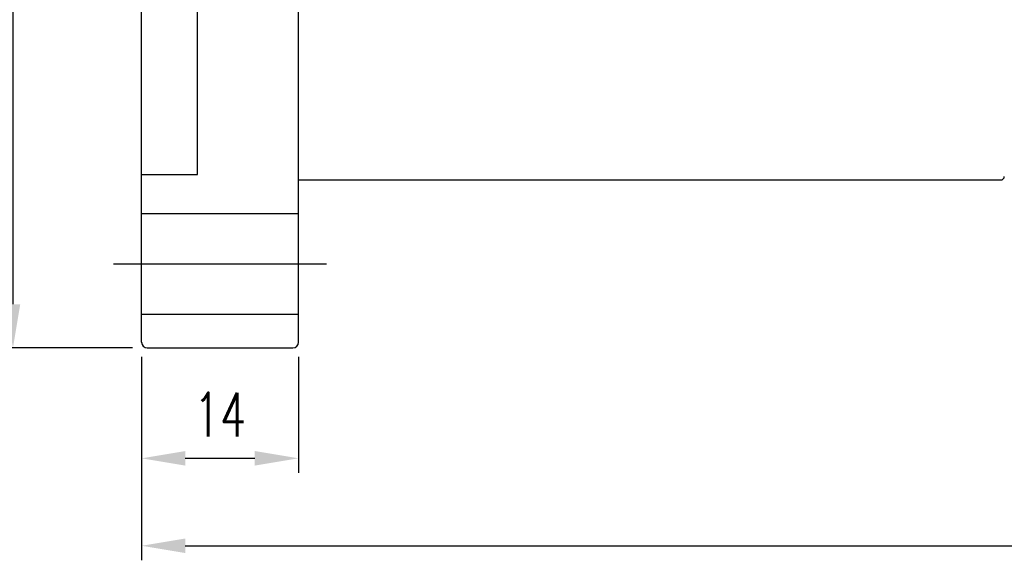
# Model space of a CAD drawing. Header units: inches. Extents: x 37 to 2454, y -1373 to 511.
# Tile 2 of 46: x 160 to 248, y 91 to 139. Entities that reach past the tile are written whole.
import ezdxf

# ---------------------------------------------------------------- set-up
doc = ezdxf.new("R2010")
doc.units = ezdxf.units.IN
doc.header["$LTSCALE"] = 0.5
doc.header["$MEASUREMENT"] = 0
doc.layers.add('DIM', color=4, linetype='Continuous')
doc.styles.add('DIM-7', font='SIMPLEX.shx', dxfattribs={"width": 0.7, "bigfont": 'chineset.shx'})
doc.dimstyles.new('CNS', dxfattribs={"dimscale": 1.3, "dimtxt": 3, "dimasz": 3, "dimexe": 1, "dimexo": 1, "dimgap": 1.5, "dimtad": 1, "dimdsep": 46, "dimtxsty": 'DIM-7', "dimcen": 0.09, "dimclrd": 4, "dimclre": 4, "dimclrt": 4, "dimadec": 0, "dimazin": 2, "dimtm": 1e-09, "dimtfac": 1, "dimtmove": 0, "dimatfit": 3, "dimfxl": 1, "dimtvp": 0.971429, "dimtolj": 1, "dimarcsym": 0})

# ---------------------------------------------------------------- blocks, each defined once
blk = doc.blocks.new('*D3')
at = {"layer": 'DEFPOINTS', "color": 0, "transparency": 16777216}
for p in [(170.896, 110.619), (184.896, 110.619), (184.896, 100.259)]:
    blk.add_point(p, dxfattribs=at)
at = {"layer": 'DIM', "color": 7, "lineweight": -2, "transparency": 16777216}
for p, q in [((170.896, 109.319), (170.896, 98.959)), ((184.896, 109.319), (184.896, 98.959)), ((174.796, 100.259), (180.996, 100.259))]:
    blk.add_line(p, q, dxfattribs=at)
at = {"layer": 'DIM', "color": 7, "transparency": 16777216}
for points in [[(174.796, 100.909), (174.796, 99.609), (170.896, 100.259)], [(180.996, 100.909), (180.996, 99.609), (184.896, 100.259)]]:
    blk.add_solid(points, dxfattribs=at)
at = {"layer": 'DIM', "color": 7, "transparency": 16777216, "insert": (177.896, 104.159), "char_height": 3.9, "attachment_point": 5, "style": 'DIM-7'}
blk.add_mtext('\\A1;14', dxfattribs=at)
blk = doc.blocks.new('*D4')
at = {"layer": 'DEFPOINTS', "color": 0, "transparency": 16777216}
for p in [(332.896, 125.619), (170.896, 110.619), (332.896, 92.449)]:
    blk.add_point(p, dxfattribs=at)
at = {"layer": 'DIM', "color": 7, "lineweight": -2, "transparency": 16777216}
for p, q in [((332.896, 124.319), (332.896, 91.149)), ((170.896, 109.319), (170.896, 91.149)), ((174.796, 92.449), (328.996, 92.449))]:
    blk.add_line(p, q, dxfattribs=at)
at = {"layer": 'DIM', "color": 7, "transparency": 16777216}
for points in [[(174.796, 93.099), (174.796, 91.799), (170.896, 92.449)], [(328.996, 93.099), (328.996, 91.799), (332.896, 92.449)]]:
    blk.add_solid(points, dxfattribs=at)
at = {"layer": 'DIM', "color": 7, "transparency": 16777216, "insert": (251.896, 96.349), "char_height": 3.9, "attachment_point": 5, "style": 'DIM-7'}
blk.add_mtext('\\A1;162', dxfattribs=at)
blk = doc.blocks.new('*D6')
at = {"layer": 'DEFPOINTS', "color": 0, "transparency": 16777216}
for p in [(171.396, 203.119), (159.41, 110.119), (171.396, 110.119)]:
    blk.add_point(p, dxfattribs=at)
at = {"layer": 'DIM', "color": 7, "lineweight": -2, "transparency": 16777216}
for p, q in [((170.096, 203.119), (158.11, 203.119)), ((159.41, 199.219), (159.41, 114.019)), ((170.096, 110.119), (158.11, 110.119))]:
    blk.add_line(p, q, dxfattribs=at)
at = {"layer": 'DIM', "color": 7, "transparency": 16777216}
for points in [[(158.76, 199.219), (160.06, 199.219), (159.41, 203.119)], [(158.76, 114.019), (160.06, 114.019), (159.41, 110.119)]]:
    blk.add_solid(points, dxfattribs=at)
at = {"layer": 'DIM', "color": 7, "transparency": 16777216, "insert": (155.51, 156.619), "char_height": 3.9, "attachment_point": 5, "rotation": 90, "style": 'DIM-7'}
blk.add_mtext('\\A1;%%C93', dxfattribs=at)

msp = doc.modelspace()

# ---------------------------------------------------------------- linework, layer by layer
at = {"layer": 'DIM', "color": 7}
for p, q in [((170.896, 110.619), (170.896, 202.619)), ((184.896, 110.619), (184.896, 202.619)), ((175.896, 125.619), (175.896, 187.619)), ((170.896, 125.619), (175.896, 125.619)), ((184.896, 125.119), (247.596, 125.119)), ((170.896, 122.119), (184.896, 122.119)), ((168.396, 117.619), (187.396, 117.619)), ((170.896, 113.119), (184.896, 113.119)), ((171.396, 110.119), (184.396, 110.119))]:
    msp.add_line(p, q, dxfattribs=at)
for centre, radius, start, end in [((247.596, 125.419), 0.3, 270, 0), ((171.396, 110.619), 0.5, 180, 270), ((184.396, 110.619), 0.5, 270, 0)]:
    msp.add_arc(centre, radius, start, end, dxfattribs=at)

# ---------------------------------------------------------------- dimensions: what is measured, and where the dimension line sits
dim = msp.add_linear_dim(base=(159.41, 110.119), p1=(171.396, 203.119), p2=(171.396, 110.119), angle=90, text='%%C<>', dimstyle='CNS', override={"dimclrd": 7, "dimclre": 7, "dimclrt": 7}, dxfattribs=at)
dim.commit()
dim.dimension.update_dxf_attribs({"geometry": '*D6', "text_midpoint": (155.51, 156.619)})
for base, p2, picture, middle in [((332.896, 92.449), (332.896, 125.619), '*D4', (251.896, 96.349)), ((184.896, 100.259), (184.896, 110.619), '*D3', (177.896, 104.159))]:
    dim = msp.add_linear_dim(base=base, p1=(170.896, 110.619), p2=p2, dimstyle='CNS', override={"dimclrd": 7, "dimclre": 7, "dimclrt": 7}, dxfattribs=at)
    dim.commit()
    dim.dimension.update_dxf_attribs({"geometry": picture, "text_midpoint": middle})

doc.saveas('drawing.dxf')
